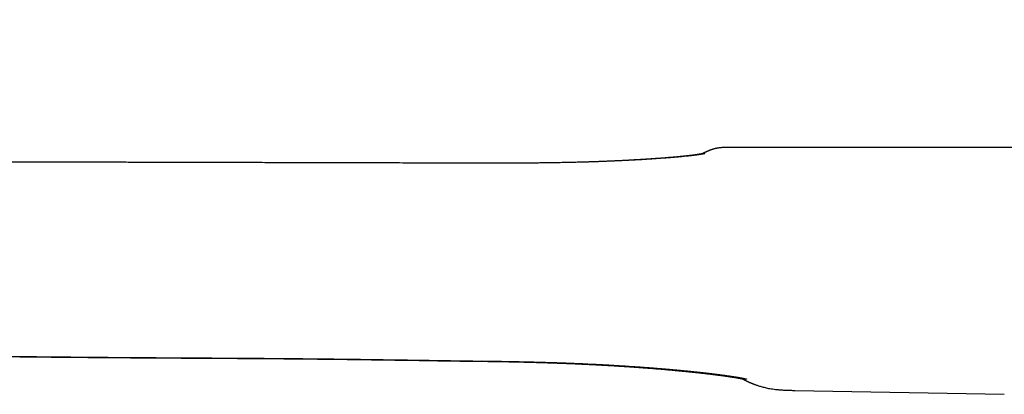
# Model space of a CAD drawing. Header units: millimetres. Extents: x 8 to 750, y 12 to 485.
# Tile 2 of 30: x 98 to 138, y 462 to 477. Entities that reach past the tile are written whole.
import ezdxf

# ---------------------------------------------------------------- set-up
doc = ezdxf.new("R2010")
doc.units = ezdxf.units.MM

msp = doc.modelspace()

# ---------------------------------------------------------------- linework, layer by layer
at = {"color": 7, "linetype": 'Continuous', "lineweight": 30}
for p, q in [((126.948, 472.258), (126.948, 472.258)), ((98.442, 463.767), (98.442, 463.767)), ((117.067, 463.576), (117.067, 463.576)), ((129.834, 462.383), (138.373, 462.225)), ((129.834, 462.383), (129.834, 462.383))]:
    msp.add_line(p, q, dxfattribs=at)
for points, knots in [([(117.078, 471.623), (116.877, 471.624), (116.477, 471.625), (115.882, 471.626), (115.296, 471.627), (114.719, 471.629), (114.151, 471.63), (113.603, 471.631), (113.075, 471.633), (112.565, 471.634), (112.063, 471.635), (111.57, 471.636), (111.085, 471.637), (110.608, 471.638), (110.139, 471.639), (109.679, 471.641), (109.227, 471.642), (108.785, 471.643), (108.354, 471.644), (107.934, 471.645), (107.522, 471.646), (107.115, 471.647), (106.714, 471.648), (106.318, 471.649), (105.931, 471.65), (105.552, 471.651), (105.184, 471.651), (104.825, 471.652), (104.477, 471.653), (104.137, 471.654), (103.784, 471.655), (103.42, 471.656), (103.046, 471.657), (102.683, 471.658), (102.331, 471.658), (101.991, 471.659), (101.677, 471.66), (101.388, 471.661), (101.123, 471.661), (100.867, 471.662), (100.618, 471.663), (100.134, 471.664), (99.445, 471.666), (98.548, 471.668), (97.624, 471.67), (96.639, 471.673), (95.591, 471.675), (94.545, 471.678), (93.501, 471.681), (92.459, 471.683), (91.412, 471.686), (90.362, 471.689), (89.311, 471.691), (88.26, 471.694), (86.595, 471.699), (84.318, 471.705), (81.46, 471.712), (78.633, 471.72), (75.836, 471.722), (73.724, 471.724), (72.304, 471.726), (71.578, 471.727), (70.862, 471.729), (70.156, 471.732), (69.462, 471.736), (68.782, 471.742), (68.116, 471.751), (67.458, 471.762), (66.85, 471.776), (66.29, 471.791), (65.777, 471.807), (65.271, 471.825), (64.87, 471.842), (64.572, 471.855), (64.372, 471.865), (64.167, 471.875), (63.954, 471.886), (63.734, 471.899), (63.507, 471.912), (63.273, 471.926), (63.019, 471.943), (62.745, 471.961), (62.451, 471.983), (62.147, 472.006), (61.834, 472.032), (61.512, 472.06), (61.18, 472.09), (60.849, 472.122), (60.52, 472.157), (60.192, 472.193), (59.857, 472.231), (59.515, 472.274), (59.165, 472.319), (58.798, 472.37), (58.412, 472.427), (58.008, 472.491), (57.595, 472.56), (57.175, 472.636), (56.75, 472.718), (56.32, 472.806), (55.886, 472.901), (55.444, 473.004), (55.027, 473.108), (54.635, 473.212), (54.269, 473.315), (53.899, 473.424), (53.525, 473.54), (53.15, 473.663), (52.775, 473.793), (52.399, 473.93), (52.02, 474.074), (51.635, 474.228), (51.246, 474.391), (50.85, 474.563), (50.45, 474.744), (50.045, 474.933), (49.638, 475.13), (49.227, 475.333), (48.814, 475.544), (48.393, 475.761), (47.963, 475.983), (47.522, 476.212), (47.072, 476.446), (46.616, 476.684), (46.153, 476.925), (45.685, 477.168), (45.342, 477.346), (45.156, 477.443), (45.127, 477.458)], [0, 0, 0, 0, 0.008277, 0.016429, 0.024453, 0.032352, 0.040124, 0.047769, 0.054862, 0.061843, 0.068711, 0.075467, 0.08211, 0.088641, 0.09506, 0.101366, 0.10756, 0.113641, 0.119504, 0.125259, 0.130906, 0.136444, 0.141971, 0.147386, 0.152688, 0.157878, 0.162956, 0.167833, 0.172602, 0.177263, 0.181815, 0.187093, 0.192217, 0.197187, 0.202003, 0.206666, 0.211175, 0.21491, 0.218532, 0.222041, 0.225439, 0.228773, 0.241925, 0.253744, 0.265634, 0.279883, 0.294232, 0.308683, 0.322855, 0.337124, 0.351486, 0.365881, 0.380276, 0.394672, 0.409068, 0.44866, 0.488256, 0.526489, 0.564828, 0.603203, 0.613264, 0.623199, 0.633007, 0.642687, 0.65224, 0.661497, 0.670631, 0.679641, 0.688528, 0.695634, 0.70266, 0.709605, 0.716469, 0.719144, 0.721861, 0.72468, 0.727598, 0.730617, 0.733735, 0.736954, 0.740272, 0.744187, 0.748231, 0.752405, 0.756708, 0.761141, 0.765703, 0.770391, 0.774801, 0.779317, 0.783938, 0.788664, 0.793495, 0.79843, 0.803918, 0.809528, 0.815259, 0.82111, 0.827081, 0.833061, 0.839156, 0.845365, 0.851689, 0.856831, 0.862047, 0.867336, 0.872701, 0.878141, 0.883558, 0.889045, 0.894604, 0.900242, 0.906069, 0.911988, 0.918007, 0.924132, 0.93037, 0.936613, 0.942978, 0.949468, 0.956073, 0.962926, 0.969888, 0.976951, 0.984108, 0.991349, 0.998665, 1, 1, 1, 1]), ([(126.949, 472.258), (126.932, 472.258), (126.901, 472.258), (126.858, 472.255), (126.821, 472.253), (126.792, 472.25), (126.758, 472.246), (126.719, 472.24), (126.678, 472.233), (126.641, 472.226), (126.61, 472.219), (126.584, 472.213), (126.564, 472.207), (126.548, 472.203), (126.528, 472.197), (126.502, 472.19), (126.474, 472.181), (126.45, 472.172), (126.433, 472.166), (126.422, 472.162), (126.414, 472.16), (126.407, 472.157), (126.399, 472.154), (126.391, 472.151), (126.383, 472.148), (126.375, 472.144), (126.367, 472.141), (126.359, 472.138), (126.351, 472.135), (126.344, 472.132), (126.338, 472.13), (126.332, 472.127), (126.323, 472.123), (126.312, 472.118), (126.3, 472.113), (126.291, 472.11), (126.286, 472.107), (126.28, 472.105), (126.276, 472.103), (126.271, 472.101), (126.267, 472.099), (126.263, 472.098), (126.259, 472.096), (126.254, 472.093), (126.248, 472.091), (126.243, 472.089), (126.236, 472.086), (126.229, 472.083), (126.222, 472.079), (126.214, 472.076), (126.207, 472.073), (126.2, 472.07), (126.193, 472.067), (126.187, 472.064), (126.182, 472.061), (126.177, 472.059), (126.174, 472.058), (126.17, 472.056), (126.167, 472.055), (126.164, 472.054), (126.161, 472.052), (126.159, 472.051), (126.155, 472.049), (126.15, 472.047), (126.145, 472.045), (126.138, 472.042), (126.131, 472.039), (126.123, 472.035), (126.114, 472.031), (126.105, 472.027), (126.094, 472.022), (126.082, 472.016), (126.069, 472.01), (126.056, 472.004), (126.041, 471.997), (126.025, 471.99), (126.014, 471.985), (126.008, 471.982)], [0, 0, 0, 0, 0.008039, 0.015668, 0.022932, 0.029893, 0.036622, 0.048639, 0.059869, 0.070311, 0.07997, 0.088857, 0.096993, 0.104454, 0.111851, 0.130881, 0.150602, 0.171035, 0.192198, 0.20104, 0.210784, 0.221436, 0.232995, 0.245462, 0.258837, 0.272526, 0.285627, 0.30217, 0.317654, 0.332081, 0.345933, 0.359883, 0.373936, 0.407469, 0.441574, 0.454969, 0.4675, 0.479166, 0.489968, 0.499906, 0.509093, 0.518369, 0.52864, 0.539906, 0.552168, 0.565424, 0.579675, 0.594921, 0.611163, 0.627657, 0.643292, 0.6578, 0.671468, 0.684296, 0.696285, 0.703476, 0.710328, 0.716839, 0.72301, 0.728842, 0.734333, 0.739905, 0.746332, 0.755647, 0.766339, 0.778407, 0.791851, 0.806672, 0.822869, 0.840442, 0.859392, 0.879717, 0.90142, 0.924074, 0.948055, 0.973364, 1, 1, 1, 1]), ([(166.191, 472.259), (165.985, 472.259), (165.577, 472.258), (164.97, 472.258), (164.374, 472.258), (163.788, 472.258), (163.217, 472.258), (162.661, 472.259), (162.118, 472.259), (161.585, 472.26), (161.06, 472.26), (160.542, 472.26), (160.031, 472.261), (159.531, 472.261), (159.042, 472.261), (158.564, 472.261), (158.097, 472.261), (157.64, 472.261), (157.195, 472.261), (156.761, 472.261), (156.337, 472.261), (155.925, 472.261), (155.523, 472.261), (155.133, 472.261), (154.763, 472.261), (154.414, 472.261), (154.085, 472.261), (153.765, 472.261), (153.454, 472.261), (153.152, 472.261), (152.853, 472.261), (152.558, 472.261), (152.265, 472.261), (151.984, 472.261), (151.731, 472.261), (151.506, 472.261), (151.306, 472.261), (151.111, 472.261), (150.751, 472.261), (150.221, 472.261), (149.544, 472.261), (148.885, 472.261), (148.245, 472.26), (147.598, 472.26), (146.878, 472.26), (146.085, 472.26), (145.216, 472.26), (144.336, 472.26), (143.445, 472.26), (142.544, 472.26), (141.632, 472.26), (140.735, 472.26), (139.853, 472.259), (138.988, 472.259), (138.114, 472.259), (137.232, 472.259), (136.345, 472.259), (135.081, 472.259), (133.444, 472.259), (131.438, 472.258), (129.441, 472.258), (127.945, 472.258), (127.115, 472.258), (126.948, 472.258)], [0, 0, 0, 0, 0.015744, 0.031211, 0.046401, 0.061313, 0.075948, 0.090051, 0.103887, 0.117455, 0.130756, 0.144053, 0.15707, 0.16981, 0.182271, 0.194453, 0.206357, 0.217982, 0.229328, 0.240396, 0.251186, 0.261697, 0.271929, 0.281883, 0.291558, 0.300182, 0.308573, 0.316729, 0.324651, 0.332339, 0.339792, 0.347502, 0.354945, 0.36212, 0.369027, 0.374267, 0.379341, 0.384269, 0.389188, 0.406884, 0.424785, 0.440943, 0.457264, 0.473749, 0.490398, 0.512264, 0.534407, 0.556826, 0.579522, 0.602493, 0.625742, 0.649266, 0.671073, 0.693112, 0.715383, 0.737887, 0.760562, 0.783211, 0.834536, 0.885653, 0.93656, 0.987259, 1, 1, 1, 1]), ([(126.171, 472.01), (126.171, 472.01), (126.171, 472.01), (126.17, 472.01), (126.169, 472.01), (126.167, 472.01), (126.165, 472.009), (126.162, 472.008), (126.157, 472.007), (126.152, 472.006), (126.146, 472.005), (126.139, 472.004), (126.133, 472.002), (126.126, 472.001), (126.118, 471.999), (126.108, 471.998), (126.098, 471.996), (126.085, 471.994), (126.072, 471.991), (126.059, 471.989), (126.047, 471.987), (126.035, 471.985), (126.023, 471.983), (126.01, 471.981), (125.996, 471.979), (125.98, 471.976), (125.962, 471.974), (125.943, 471.971), (125.925, 471.968), (125.908, 471.966), (125.895, 471.964), (125.882, 471.962), (125.869, 471.96), (125.856, 471.959), (125.841, 471.957), (125.825, 471.954), (125.806, 471.952), (125.787, 471.949), (125.768, 471.947), (125.75, 471.945), (125.73, 471.942), (125.711, 471.94), (125.694, 471.938), (125.679, 471.936), (125.666, 471.935), (125.655, 471.933), (125.643, 471.932), (125.626, 471.93), (125.604, 471.927), (125.577, 471.924), (125.546, 471.921), (125.511, 471.917), (125.458, 471.911), (125.383, 471.904), (125.304, 471.896), (125.24, 471.889), (125.193, 471.885), (125.144, 471.88), (125.095, 471.876), (125.049, 471.872), (125.006, 471.868), (124.968, 471.865), (124.937, 471.862), (124.912, 471.86), (124.893, 471.858), (124.877, 471.857), (124.864, 471.856), (124.851, 471.855), (124.835, 471.853), (124.815, 471.852), (124.789, 471.849), (124.758, 471.847), (124.69, 471.842), (124.585, 471.833), (124.45, 471.823), (124.319, 471.814), (124.196, 471.805), (124.072, 471.796), (123.948, 471.788), (123.834, 471.781), (123.729, 471.775), (123.634, 471.769), (123.537, 471.763), (123.435, 471.758), (123.323, 471.751), (123.201, 471.745), (123.067, 471.738), (122.925, 471.731), (122.773, 471.724), (122.611, 471.716), (122.468, 471.71), (122.346, 471.705), (122.249, 471.701), (122.149, 471.697), (122.05, 471.693), (121.956, 471.69), (121.869, 471.686), (121.789, 471.684), (121.716, 471.681), (121.648, 471.679), (121.586, 471.677), (121.53, 471.675), (121.482, 471.673), (121.443, 471.672), (121.412, 471.671), (121.391, 471.671), (121.377, 471.67), (121.363, 471.67), (121.342, 471.669), (121.314, 471.668), (121.282, 471.667), (121.246, 471.666), (121.208, 471.665), (121.151, 471.664), (121.074, 471.661), (120.974, 471.659), (120.865, 471.656), (120.748, 471.653), (120.623, 471.65), (120.491, 471.648), (120.351, 471.645), (120.204, 471.642), (120.049, 471.639), (119.886, 471.637), (119.715, 471.634), (119.537, 471.632), (119.353, 471.63), (119.162, 471.628), (118.964, 471.627), (118.757, 471.625), (118.541, 471.624), (118.315, 471.624), (118.082, 471.623), (117.842, 471.623), (117.594, 471.624), (117.338, 471.624), (117.164, 471.624), (117.076, 471.625)], [0, 0, 0, 0, 0.002449, 0.007071, 0.011662, 0.015635, 0.018978, 0.02301, 0.02772, 0.032891, 0.037636, 0.042047, 0.046115, 0.050186, 0.054555, 0.058993, 0.063913, 0.06939, 0.075404, 0.080304, 0.084831, 0.088984, 0.092801, 0.09692, 0.101578, 0.106463, 0.111827, 0.117542, 0.122639, 0.126916, 0.130456, 0.133467, 0.136617, 0.139925, 0.14339, 0.147188, 0.151505, 0.156341, 0.160058, 0.164032, 0.168264, 0.172392, 0.176017, 0.179087, 0.181671, 0.18377, 0.185459, 0.188932, 0.193174, 0.198186, 0.203968, 0.210311, 0.216736, 0.232122, 0.24785, 0.254982, 0.262182, 0.26945, 0.276758, 0.283554, 0.289623, 0.294965, 0.299579, 0.302551, 0.305116, 0.307277, 0.309031, 0.310524, 0.312404, 0.315214, 0.318667, 0.322765, 0.327437, 0.344789, 0.362738, 0.376992, 0.391339, 0.405321, 0.418928, 0.432161, 0.442295, 0.452197, 0.462005, 0.472341, 0.483283, 0.49555, 0.508497, 0.522125, 0.536433, 0.551422, 0.567092, 0.57564, 0.584378, 0.593305, 0.602204, 0.610499, 0.618027, 0.624942, 0.631245, 0.636935, 0.642392, 0.647134, 0.651162, 0.654475, 0.657074, 0.658958, 0.659735, 0.660776, 0.662505, 0.664921, 0.667719, 0.670716, 0.673911, 0.677303, 0.684842, 0.6932, 0.702199, 0.711766, 0.721899, 0.732598, 0.743863, 0.755667, 0.768036, 0.780972, 0.794474, 0.808544, 0.822916, 0.837836, 0.853304, 0.869318, 0.886222, 0.903704, 0.921772, 0.940431, 0.959687, 0.979543, 1, 1, 1, 1]), ([(126.051, 472.002), (126.05, 472.002), (126.049, 472.001), (126.044, 472.001), (126.036, 471.999), (126.026, 471.997), (126.014, 471.995), (126.001, 471.993), (125.989, 471.991), (125.977, 471.989), (125.966, 471.987), (125.954, 471.985), (125.94, 471.982), (125.923, 471.98), (125.904, 471.977), (125.884, 471.974), (125.864, 471.971), (125.845, 471.968), (125.829, 471.966), (125.816, 471.964), (125.805, 471.963), (125.795, 471.961), (125.784, 471.96), (125.774, 471.958), (125.76, 471.956), (125.743, 471.954), (125.721, 471.951), (125.696, 471.948), (125.666, 471.944), (125.633, 471.94), (125.598, 471.936), (125.566, 471.932), (125.536, 471.929), (125.505, 471.925), (125.475, 471.922), (125.443, 471.918), (125.414, 471.915), (125.384, 471.912), (125.353, 471.909), (125.318, 471.905), (125.276, 471.901), (125.227, 471.896), (125.172, 471.89), (125.115, 471.885), (125.058, 471.88), (124.999, 471.874), (124.94, 471.869), (124.88, 471.864), (124.819, 471.858), (124.758, 471.853), (124.695, 471.848), (124.63, 471.843), (124.561, 471.837), (124.488, 471.831), (124.413, 471.826), (124.343, 471.82), (124.282, 471.816), (124.232, 471.812), (124.186, 471.809), (124.147, 471.806), (124.116, 471.804), (124.091, 471.802), (124.071, 471.801), (124.055, 471.8), (124.041, 471.799), (124.025, 471.798), (124.005, 471.796), (123.981, 471.795), (123.952, 471.793), (123.919, 471.791), (123.881, 471.788), (123.838, 471.785), (123.791, 471.782), (123.738, 471.779), (123.681, 471.776), (123.594, 471.77), (123.48, 471.763), (123.334, 471.755), (123.185, 471.747), (123.035, 471.739), (122.889, 471.731), (122.769, 471.725), (122.675, 471.721), (122.606, 471.718), (122.538, 471.715), (122.472, 471.712), (122.406, 471.709), (122.332, 471.705), (122.246, 471.702), (122.145, 471.698), (122.034, 471.693), (121.914, 471.688), (121.797, 471.684), (121.719, 471.681), (121.685, 471.68)], [0, 0, 0, 0, 0.000449, 0.005062, 0.012597, 0.021245, 0.030943, 0.040417, 0.049181, 0.05594, 0.062475, 0.069836, 0.078131, 0.08736, 0.097312, 0.108327, 0.118301, 0.127233, 0.135124, 0.140107, 0.144877, 0.149435, 0.15378, 0.157983, 0.162982, 0.170277, 0.179093, 0.189302, 0.199393, 0.212836, 0.225131, 0.236278, 0.246277, 0.2552, 0.265796, 0.275656, 0.284778, 0.293168, 0.301993, 0.312167, 0.323692, 0.338116, 0.353258, 0.36825, 0.383094, 0.397787, 0.412331, 0.426757, 0.441584, 0.455394, 0.469674, 0.484423, 0.499641, 0.515329, 0.531487, 0.547537, 0.558929, 0.56924, 0.578468, 0.586614, 0.592255, 0.597228, 0.601317, 0.604231, 0.606587, 0.609566, 0.613391, 0.618062, 0.623578, 0.629939, 0.637147, 0.6452, 0.654099, 0.663844, 0.674435, 0.685578, 0.711211, 0.735856, 0.762662, 0.788193, 0.812449, 0.835431, 0.84696, 0.85814, 0.868971, 0.879451, 0.889594, 0.900152, 0.914439, 0.930054, 0.946996, 0.965265, 0.98486, 1, 1, 1, 1]), ([(126.175, 472.036), (126.175, 472.036), (126.175, 472.036), (126.174, 472.036), (126.173, 472.035), (126.172, 472.035), (126.17, 472.034), (126.168, 472.033), (126.167, 472.032), (126.165, 472.031), (126.164, 472.03), (126.162, 472.029), (126.16, 472.028), (126.158, 472.027), (126.156, 472.026), (126.153, 472.024), (126.15, 472.023), (126.147, 472.021), (126.144, 472.019), (126.14, 472.017), (126.136, 472.015), (126.132, 472.013), (126.128, 472.011), (126.125, 472.009), (126.122, 472.007), (126.119, 472.006), (126.117, 472.005), (126.115, 472.004), (126.112, 472.003), (126.11, 472.001), (126.106, 471.999), (126.103, 471.998), (126.101, 471.997), (126.101, 471.996)], [0, 0, 0, 0, 0.020245, 0.074497, 0.126061, 0.173147, 0.216705, 0.256735, 0.293238, 0.31568, 0.339222, 0.365202, 0.39362, 0.424475, 0.457769, 0.491394, 0.527186, 0.565146, 0.604248, 0.641528, 0.686072, 0.727363, 0.7654, 0.800185, 0.831716, 0.847986, 0.864856, 0.884118, 0.905773, 0.929821, 0.956263, 0.985097, 1, 1, 1, 1]), ([(41.562, 470.646), (41.697, 470.575), (41.97, 470.432), (42.381, 470.216), (42.798, 469.997), (43.221, 469.775), (43.65, 469.549), (44.037, 469.345), (44.383, 469.163), (44.687, 469.003), (44.997, 468.84), (45.313, 468.673), (45.637, 468.504), (45.969, 468.333), (46.284, 468.171), (46.583, 468.021), (46.863, 467.882), (47.15, 467.742), (47.444, 467.602), (47.744, 467.461), (48.05, 467.321), (48.363, 467.182), (48.683, 467.043), (49.032, 466.897), (49.41, 466.746), (49.813, 466.592), (50.22, 466.444), (50.63, 466.302), (51.043, 466.166), (51.49, 466.027), (51.971, 465.885), (52.485, 465.743), (53.003, 465.609), (53.524, 465.483), (54.047, 465.365), (54.573, 465.254), (55.1, 465.151), (55.675, 465.047), (56.297, 464.942), (56.967, 464.839), (57.642, 464.745), (58.319, 464.659), (59, 464.581), (59.684, 464.511), (60.372, 464.449), (61.063, 464.393), (61.758, 464.343), (62.529, 464.294), (63.377, 464.248), (64.303, 464.206), (65.263, 464.171), (66.256, 464.141), (67.283, 464.118), (68.317, 464.1), (69.358, 464.086), (70.331, 464.075), (71.235, 464.067), (72.069, 464.058), (72.909, 464.05), (73.755, 464.042), (74.608, 464.034), (75.468, 464.025), (76.337, 464.016), (77.215, 464.006), (78.101, 463.996), (78.991, 463.985), (79.884, 463.975), (80.779, 463.964), (81.682, 463.954), (82.634, 463.943), (83.637, 463.931), (84.691, 463.919), (85.754, 463.907), (86.828, 463.894), (87.911, 463.881), (89.004, 463.869), (90.108, 463.856), (91.239, 463.843), (92.398, 463.829), (93.586, 463.816), (94.785, 463.802), (95.994, 463.788), (97.215, 463.774), (98.032, 463.765), (98.442, 463.76)], [0, 0, 0, 0, 0.00789, 0.015897, 0.024023, 0.032268, 0.04061, 0.049084, 0.054893, 0.060806, 0.066836, 0.072994, 0.079288, 0.085727, 0.09232, 0.097603, 0.102993, 0.108494, 0.114113, 0.119855, 0.125621, 0.131517, 0.137536, 0.143667, 0.151076, 0.158536, 0.165989, 0.173459, 0.180952, 0.188471, 0.197643, 0.206842, 0.216055, 0.22528, 0.234517, 0.243764, 0.253018, 0.262278, 0.273929, 0.28561, 0.297327, 0.309083, 0.32088, 0.332722, 0.344611, 0.356549, 0.368539, 0.380584, 0.396442, 0.412396, 0.428441, 0.446013, 0.463699, 0.4815, 0.49942, 0.517462, 0.531727, 0.54608, 0.560532, 0.575091, 0.589769, 0.604577, 0.619526, 0.634628, 0.649892, 0.665299, 0.680568, 0.695973, 0.711511, 0.727182, 0.745149, 0.763284, 0.781588, 0.800063, 0.818709, 0.837526, 0.856513, 0.875671, 0.895925, 0.916366, 0.936994, 0.957809, 0.978811, 1, 1, 1, 1]), ([(98.259, 463.754), (98.37, 463.752), (98.59, 463.75), (98.915, 463.747), (99.23, 463.743), (99.536, 463.74), (99.831, 463.737), (100.115, 463.735), (100.388, 463.732), (100.651, 463.73), (100.908, 463.728), (101.156, 463.726), (101.397, 463.724), (101.629, 463.722), (101.851, 463.72), (102.063, 463.718), (102.266, 463.717), (102.46, 463.715), (102.643, 463.714), (102.817, 463.713), (102.981, 463.711), (103.136, 463.71), (103.281, 463.709), (103.417, 463.709), (103.544, 463.708), (103.661, 463.707), (103.769, 463.706), (103.868, 463.706), (103.957, 463.705), (104.038, 463.704), (104.11, 463.704), (104.174, 463.704), (104.227, 463.703), (104.27, 463.703), (104.302, 463.703), (104.323, 463.703), (104.337, 463.703), (104.35, 463.703), (104.366, 463.702), (104.389, 463.702), (104.419, 463.702), (104.463, 463.702), (104.521, 463.702), (104.592, 463.701), (104.668, 463.701), (104.748, 463.7), (104.832, 463.7), (104.919, 463.699), (105.03, 463.699), (105.165, 463.698), (105.326, 463.697), (105.497, 463.696), (105.678, 463.695), (105.868, 463.694), (106.067, 463.693), (106.273, 463.691), (106.497, 463.69), (106.738, 463.689), (106.996, 463.687), (107.264, 463.685), (107.54, 463.683), (107.823, 463.681), (108.113, 463.679), (108.41, 463.677), (108.715, 463.675), (109.03, 463.672), (109.356, 463.669), (109.693, 463.666), (110.039, 463.663), (110.393, 463.659), (110.756, 463.655), (111.128, 463.651), (111.509, 463.646), (111.898, 463.641), (112.296, 463.636), (112.702, 463.63), (113.117, 463.624), (113.541, 463.618), (113.974, 463.611), (114.431, 463.605), (114.912, 463.597), (115.418, 463.589), (115.934, 463.582), (116.462, 463.573), (116.817, 463.568), (116.996, 463.565)], [0, 0, 0, 0, 0.0178423, 0.0351803, 0.0520141, 0.0683435, 0.0841686, 0.0992202, 0.1137854, 0.127864, 0.1414562, 0.1548243, 0.1676858, 0.1800407, 0.191889, 0.2032307, 0.2140659, 0.2243944, 0.234162, 0.2434286, 0.2521944, 0.2604593, 0.2682233, 0.2754863, 0.2822485, 0.2885098, 0.2942701, 0.2995295, 0.304288, 0.3085455, 0.3124897, 0.3158777, 0.3187094, 0.320985, 0.3227045, 0.3238677, 0.3243936, 0.3249567, 0.3258431, 0.327071, 0.3286419, 0.3305558, 0.3340905, 0.3379286, 0.3419798, 0.3462441, 0.3507213, 0.3554116, 0.3603149, 0.3684029, 0.3770109, 0.3861391, 0.3957874, 0.4059558, 0.4166083, 0.4276281, 0.4390065, 0.452359, 0.4661737, 0.4804507, 0.4951899, 0.5103914, 0.5257715, 0.5415976, 0.5578697, 0.5745878, 0.5921069, 0.6100905, 0.6285386, 0.6474511, 0.6668281, 0.6866697, 0.7069758, 0.7277465, 0.7489817, 0.7706815, 0.7928458, 0.8154747, 0.8385682, 0.8621263, 0.8885768, 0.9155894, 0.9431641, 0.971301, 1, 1, 1, 1]), ([(98.442, 463.76), (98.556, 463.759), (98.779, 463.756), (99.111, 463.753), (99.433, 463.75), (99.747, 463.746), (100.05, 463.744), (100.343, 463.741), (100.626, 463.738), (100.9, 463.736), (101.168, 463.733), (101.428, 463.731), (101.682, 463.729), (101.927, 463.727), (102.164, 463.725), (102.391, 463.724), (102.61, 463.722), (102.829, 463.72), (103.048, 463.719), (103.264, 463.717), (103.47, 463.716), (103.664, 463.715), (103.847, 463.713), (104.019, 463.712), (104.179, 463.711), (104.328, 463.71), (104.466, 463.709), (104.592, 463.709), (104.707, 463.708), (104.811, 463.707), (104.903, 463.707), (104.979, 463.706), (105.038, 463.706), (105.085, 463.706), (105.125, 463.706), (105.159, 463.705), (105.19, 463.705), (105.226, 463.705), (105.271, 463.705), (105.313, 463.704), (105.347, 463.704), (105.37, 463.704), (105.389, 463.704), (105.402, 463.704), (105.411, 463.704), (105.42, 463.704), (105.433, 463.704), (105.451, 463.704), (105.472, 463.704), (105.498, 463.703), (105.536, 463.703), (105.587, 463.703), (105.655, 463.702), (105.733, 463.702), (105.822, 463.702), (105.922, 463.701), (106.032, 463.7), (106.153, 463.7), (106.285, 463.699), (106.428, 463.698), (106.582, 463.697), (106.746, 463.696), (106.919, 463.695), (107.098, 463.694), (107.283, 463.693), (107.472, 463.691), (107.667, 463.69), (107.892, 463.689), (108.15, 463.687), (108.442, 463.685), (108.743, 463.682), (109.056, 463.68), (109.38, 463.677), (109.717, 463.674), (110.063, 463.671), (110.418, 463.667), (110.784, 463.663), (111.159, 463.659), (111.545, 463.654), (111.939, 463.649), (112.344, 463.644), (112.758, 463.638), (113.183, 463.632), (113.617, 463.626), (114.06, 463.619), (114.501, 463.613), (114.938, 463.606), (115.37, 463.599), (115.811, 463.593), (116.26, 463.586), (116.679, 463.579), (116.949, 463.575), (117.067, 463.573)], [0, 0, 0, 0, 0.018249, 0.03603, 0.053344, 0.070189, 0.086566, 0.102196, 0.117374, 0.1321, 0.146376, 0.160477, 0.174108, 0.187269, 0.19996, 0.212181, 0.223932, 0.235213, 0.247462, 0.259103, 0.270138, 0.280565, 0.290386, 0.299599, 0.308205, 0.316205, 0.323597, 0.330382, 0.336559, 0.34213, 0.347094, 0.35145, 0.354254, 0.356732, 0.358885, 0.360713, 0.362263, 0.363941, 0.366497, 0.36944, 0.370702, 0.372024, 0.373152, 0.37376, 0.374087, 0.374569, 0.375278, 0.376215, 0.377379, 0.378772, 0.380392, 0.383439, 0.387063, 0.391264, 0.39604, 0.401394, 0.407324, 0.413831, 0.420914, 0.428574, 0.43681, 0.445655, 0.455016, 0.464663, 0.474576, 0.484755, 0.495201, 0.505912, 0.521075, 0.536742, 0.552912, 0.569585, 0.587118, 0.605174, 0.623755, 0.64286, 0.66249, 0.682644, 0.703322, 0.724524, 0.746251, 0.768502, 0.791278, 0.814578, 0.838402, 0.862751, 0.885531, 0.908752, 0.932413, 0.956515, 0.981058, 1, 1, 1, 1]), ([(116.889, 463.576), (116.889, 463.576), (116.887, 463.571), (116.885, 463.571), (116.884, 463.572)], [0, 0, 0, 0, 0.019775, 1, 1, 1, 1]), ([(116.884, 463.571), (116.932, 463.571), (117.062, 463.569), (117.273, 463.565), (117.514, 463.561), (117.746, 463.558), (117.972, 463.554), (118.19, 463.55), (118.409, 463.545), (118.627, 463.541), (118.845, 463.536), (119.055, 463.53), (119.258, 463.525), (119.46, 463.519), (119.663, 463.513), (119.863, 463.507), (120.055, 463.5), (120.239, 463.493), (120.413, 463.487), (120.578, 463.48), (120.735, 463.474), (120.89, 463.468), (121.042, 463.461), (121.19, 463.454), (121.327, 463.448), (121.453, 463.442), (121.568, 463.436), (121.675, 463.431), (121.776, 463.425), (121.875, 463.42), (121.956, 463.416), (122.018, 463.412), (122.059, 463.41), (122.096, 463.408), (122.126, 463.406), (122.146, 463.405), (122.16, 463.404), (122.172, 463.404), (122.187, 463.403), (122.205, 463.402), (122.233, 463.4), (122.271, 463.398), (122.32, 463.395), (122.379, 463.392), (122.446, 463.388), (122.521, 463.383), (122.622, 463.377), (122.747, 463.369), (122.89, 463.36), (123.029, 463.351), (123.164, 463.342), (123.294, 463.333), (123.419, 463.324), (123.554, 463.314), (123.697, 463.303), (123.846, 463.292), (123.988, 463.281), (124.116, 463.271), (124.234, 463.261), (124.34, 463.253), (124.44, 463.244), (124.534, 463.236), (124.621, 463.229), (124.702, 463.222), (124.775, 463.215), (124.843, 463.209), (124.906, 463.203), (124.963, 463.198), (125.011, 463.193), (125.044, 463.19), (125.066, 463.188), (125.078, 463.187), (125.088, 463.186), (125.098, 463.185), (125.109, 463.184), (125.124, 463.183), (125.145, 463.181), (125.174, 463.178), (125.21, 463.175), (125.25, 463.171), (125.292, 463.167), (125.333, 463.163), (125.373, 463.159), (125.413, 463.155), (125.454, 463.151), (125.499, 463.146), (125.548, 463.141), (125.601, 463.136), (125.657, 463.13), (125.708, 463.124), (125.751, 463.12), (125.784, 463.116), (125.812, 463.113), (125.835, 463.111), (125.857, 463.108), (125.88, 463.106), (125.912, 463.103), (125.95, 463.098), (125.994, 463.093), (126.038, 463.089), (126.098, 463.082), (126.17, 463.074), (126.238, 463.066), (126.285, 463.06), (126.312, 463.057), (126.334, 463.054), (126.357, 463.052), (126.383, 463.049), (126.416, 463.045), (126.453, 463.04), (126.494, 463.035), (126.537, 463.03), (126.582, 463.024), (126.621, 463.019), (126.651, 463.015), (126.67, 463.013), (126.685, 463.011), (126.7, 463.009), (126.718, 463.007), (126.742, 463.004), (126.771, 463), (126.809, 462.995), (126.854, 462.989), (126.905, 462.982), (126.957, 462.975), (127.007, 462.968), (127.054, 462.961), (127.094, 462.955), (127.13, 462.95), (127.163, 462.945), (127.194, 462.94), (127.224, 462.936), (127.254, 462.931), (127.283, 462.927), (127.312, 462.922), (127.339, 462.918), (127.366, 462.914), (127.393, 462.909), (127.421, 462.905), (127.448, 462.9), (127.475, 462.896), (127.499, 462.892), (127.521, 462.888), (127.541, 462.884), (127.556, 462.882), (127.569, 462.879), (127.58, 462.877), (127.591, 462.875), (127.6, 462.874), (127.608, 462.872), (127.614, 462.871), (127.619, 462.87), (127.626, 462.869), (127.634, 462.867), (127.643, 462.865), (127.654, 462.864), (127.664, 462.862), (127.673, 462.86), (127.681, 462.858), (127.689, 462.856), (127.694, 462.855), (127.696, 462.855)], [0, 0, 0, 0, 0.010198, 0.027777, 0.044793, 0.061268, 0.077225, 0.092683, 0.107664, 0.123612, 0.139027, 0.153931, 0.16834, 0.18226, 0.197221, 0.211581, 0.225343, 0.238512, 0.251091, 0.263083, 0.27449, 0.285315, 0.296952, 0.307836, 0.31797, 0.327353, 0.335987, 0.343781, 0.351375, 0.358901, 0.366358, 0.369677, 0.372981, 0.375904, 0.378159, 0.379747, 0.380532, 0.381355, 0.382483, 0.383918, 0.385659, 0.388817, 0.392653, 0.397168, 0.40236, 0.408229, 0.414777, 0.42616, 0.437611, 0.448763, 0.459616, 0.470171, 0.480427, 0.490386, 0.503591, 0.516233, 0.528312, 0.539827, 0.549633, 0.558989, 0.567897, 0.576357, 0.584345, 0.591731, 0.598492, 0.604629, 0.610763, 0.616113, 0.620682, 0.624467, 0.625741, 0.626893, 0.627925, 0.628836, 0.629683, 0.631094, 0.633232, 0.635914, 0.639541, 0.643695, 0.647867, 0.651958, 0.655969, 0.659899, 0.663844, 0.668537, 0.673622, 0.679101, 0.684972, 0.691139, 0.695239, 0.698791, 0.701794, 0.704249, 0.706391, 0.708925, 0.711899, 0.716656, 0.721622, 0.726638, 0.731706, 0.741863, 0.751824, 0.755527, 0.758724, 0.761406, 0.763691, 0.767084, 0.771115, 0.775782, 0.780945, 0.786446, 0.792287, 0.79843, 0.801716, 0.804255, 0.806075, 0.807927, 0.810167, 0.813687, 0.81785, 0.822128, 0.829721, 0.837012, 0.844631, 0.852663, 0.860105, 0.866721, 0.872042, 0.877706, 0.883165, 0.888191, 0.893431, 0.899103, 0.904556, 0.909578, 0.914709, 0.920249, 0.92615, 0.932307, 0.938094, 0.943793, 0.949036, 0.95381, 0.958366, 0.960946, 0.963837, 0.966964, 0.969655, 0.971752, 0.973104, 0.974755, 0.976774, 0.97916, 0.981833, 0.985516, 0.988726, 0.991497, 0.994458, 0.997853, 1, 1, 1, 1]), ([(117.067, 463.578), (117.116, 463.577), (117.248, 463.575), (117.461, 463.572), (117.704, 463.568), (117.939, 463.564), (118.166, 463.56), (118.386, 463.556), (118.607, 463.551), (118.826, 463.547), (119.046, 463.542), (119.257, 463.536), (119.462, 463.531), (119.666, 463.525), (119.869, 463.519), (120.071, 463.512), (120.264, 463.505), (120.448, 463.499), (120.623, 463.492), (120.789, 463.486), (120.947, 463.479), (121.102, 463.473), (121.253, 463.466), (121.401, 463.459), (121.538, 463.453), (121.647, 463.447), (121.731, 463.443), (121.792, 463.44), (121.846, 463.437), (121.888, 463.435), (121.921, 463.433), (121.946, 463.432), (121.966, 463.431), (121.991, 463.429), (122.027, 463.428), (122.077, 463.425), (122.137, 463.422), (122.206, 463.418), (122.284, 463.413), (122.371, 463.408), (122.467, 463.403), (122.573, 463.397), (122.686, 463.39), (122.804, 463.382), (122.922, 463.375), (123.037, 463.367), (123.147, 463.36), (123.251, 463.353), (123.348, 463.347), (123.439, 463.34), (123.527, 463.334), (123.61, 463.328), (123.69, 463.322), (123.762, 463.317), (123.827, 463.312), (123.887, 463.308), (123.945, 463.303), (124.005, 463.298), (124.072, 463.293), (124.144, 463.288), (124.223, 463.281), (124.306, 463.275), (124.392, 463.268), (124.478, 463.26), (124.561, 463.253), (124.641, 463.247), (124.717, 463.24), (124.788, 463.234), (124.858, 463.228), (124.93, 463.221), (124.988, 463.216), (125.03, 463.212), (125.052, 463.21), (125.069, 463.208), (125.084, 463.207), (125.101, 463.205), (125.123, 463.203), (125.151, 463.201), (125.185, 463.197), (125.225, 463.194), (125.271, 463.189), (125.321, 463.184), (125.374, 463.179), (125.426, 463.174), (125.479, 463.169), (125.531, 463.164), (125.583, 463.158), (125.633, 463.153), (125.677, 463.149), (125.71, 463.145), (125.733, 463.143), (125.751, 463.141), (125.766, 463.14), (125.78, 463.138), (125.798, 463.136), (125.82, 463.134), (125.846, 463.131), (125.881, 463.127), (125.923, 463.123), (125.971, 463.118), (126.018, 463.112), (126.063, 463.107), (126.106, 463.103), (126.146, 463.098), (126.183, 463.094), (126.216, 463.09), (126.245, 463.087), (126.267, 463.084), (126.285, 463.082), (126.303, 463.08), (126.323, 463.078), (126.349, 463.075), (126.379, 463.071), (126.411, 463.067), (126.448, 463.063), (126.488, 463.058), (126.53, 463.053), (126.572, 463.048), (126.617, 463.042), (126.664, 463.036), (126.713, 463.03), (126.764, 463.023), (126.816, 463.017), (126.865, 463.01), (126.91, 463.004), (126.953, 462.998), (127, 462.992), (127.051, 462.985), (127.105, 462.977), (127.147, 462.971), (127.177, 462.967), (127.198, 462.964), (127.216, 462.961), (127.234, 462.958), (127.255, 462.955), (127.28, 462.951), (127.31, 462.947), (127.34, 462.942), (127.37, 462.938), (127.402, 462.933), (127.429, 462.928), (127.452, 462.924), (127.467, 462.922), (127.481, 462.92), (127.495, 462.917), (127.51, 462.915), (127.528, 462.912), (127.548, 462.908), (127.568, 462.905), (127.584, 462.902), (127.599, 462.899), (127.612, 462.897), (127.625, 462.895), (127.639, 462.892), (127.653, 462.89), (127.663, 462.888), (127.673, 462.886), (127.682, 462.884), (127.691, 462.883), (127.7, 462.881), (127.709, 462.879), (127.716, 462.878), (127.723, 462.877), (127.73, 462.875), (127.738, 462.874), (127.746, 462.872), (127.754, 462.87), (127.76, 462.869), (127.765, 462.868), (127.771, 462.867), (127.777, 462.866), (127.784, 462.864), (127.791, 462.863), (127.796, 462.862), (127.8, 462.861), (127.804, 462.86), (127.808, 462.859), (127.813, 462.858), (127.818, 462.857), (127.822, 462.856), (127.827, 462.855), (127.832, 462.854), (127.837, 462.853), (127.84, 462.852), (127.843, 462.851), (127.846, 462.851), (127.85, 462.85), (127.853, 462.849), (127.856, 462.848), (127.86, 462.847), (127.863, 462.847), (127.866, 462.846), (127.869, 462.845), (127.871, 462.845), (127.872, 462.844), (127.872, 462.844), (127.872, 462.844)], [0, 0, 0, 0, 0.0097127, 0.0263173, 0.0423874, 0.0579451, 0.0730116, 0.0876066, 0.1017489, 0.116804, 0.1313554, 0.1454238, 0.1590243, 0.1721612, 0.1862794, 0.1998284, 0.2128119, 0.2252336, 0.2370966, 0.248404, 0.2591581, 0.2693613, 0.2802894, 0.2905106, 0.300026, 0.3088359, 0.3134615, 0.3178253, 0.3216373, 0.324841, 0.3269316, 0.3286468, 0.3299866, 0.3312446, 0.3340914, 0.3376545, 0.3419017, 0.3468274, 0.3524317, 0.3587144, 0.3656754, 0.3733146, 0.3816318, 0.390627, 0.3992624, 0.4079478, 0.4162041, 0.4240313, 0.4314295, 0.4383989, 0.4449394, 0.4516387, 0.4578192, 0.463481, 0.4686241, 0.4732485, 0.4775864, 0.4823971, 0.4877397, 0.4936141, 0.5000202, 0.5068293, 0.514139, 0.5213706, 0.5282053, 0.5351403, 0.5416126, 0.5476224, 0.5535339, 0.5598229, 0.5664596, 0.5689918, 0.5709566, 0.5723542, 0.5735177, 0.5750197, 0.5768702, 0.5794983, 0.58261, 0.5862053, 0.590283, 0.5951673, 0.6000664, 0.6049804, 0.6099093, 0.6148531, 0.6198117, 0.624785, 0.6295833, 0.6323865, 0.634663, 0.636413, 0.6376491, 0.6389909, 0.640747, 0.6429374, 0.645562, 0.6486206, 0.6535017, 0.6584975, 0.6633315, 0.6680037, 0.6725143, 0.6768633, 0.6808159, 0.6845108, 0.6876096, 0.6900902, 0.691953, 0.6935799, 0.6958262, 0.6986917, 0.7021762, 0.7060092, 0.7096585, 0.7149931, 0.7198393, 0.7242625, 0.7300272, 0.7356521, 0.7417189, 0.7482006, 0.7548897, 0.761419, 0.7672982, 0.7728979, 0.7789758, 0.7867085, 0.7945912, 0.8021371, 0.8055131, 0.8086651, 0.8115481, 0.8141642, 0.8168633, 0.8215222, 0.8265681, 0.8316408, 0.8367947, 0.8424087, 0.8485545, 0.8520098, 0.8550314, 0.8576125, 0.8600946, 0.8631566, 0.8668166, 0.8714696, 0.8756723, 0.8794007, 0.8826536, 0.8853102, 0.888585, 0.8923271, 0.8956608, 0.8984475, 0.9006867, 0.902984, 0.905532, 0.90833, 0.9106974, 0.9127987, 0.9146489, 0.9167408, 0.9193131, 0.9222995, 0.924813, 0.9268404, 0.9284437, 0.9302883, 0.9325549, 0.9354856, 0.9380512, 0.940077, 0.9417345, 0.9434697, 0.9453057, 0.9472484, 0.9496237, 0.9517997, 0.9543195, 0.9571522, 0.9597126, 0.9617775, 0.9633549, 0.9655533, 0.9677198, 0.9700039, 0.9728965, 0.9762368, 0.9795959, 0.9828028, 0.9858639, 0.991447, 0.9968893, 1, 1, 1, 1]), ([(127.616, 462.896), (127.618, 462.895), (127.623, 462.893), (127.631, 462.889), (127.641, 462.884), (127.65, 462.879), (127.659, 462.874), (127.668, 462.87), (127.675, 462.866), (127.681, 462.863), (127.686, 462.86), (127.692, 462.858), (127.698, 462.854), (127.704, 462.851), (127.711, 462.848), (127.718, 462.844), (127.726, 462.84), (127.733, 462.836), (127.741, 462.832), (127.749, 462.828), (127.757, 462.824), (127.766, 462.82), (127.774, 462.816), (127.782, 462.812), (127.79, 462.808), (127.799, 462.803), (127.808, 462.799), (127.818, 462.794), (127.828, 462.789), (127.838, 462.784), (127.848, 462.779), (127.858, 462.774), (127.869, 462.769), (127.88, 462.764), (127.892, 462.758), (127.905, 462.752), (127.919, 462.745), (127.935, 462.738), (127.951, 462.73), (127.968, 462.722), (127.986, 462.714), (128.003, 462.706), (128.022, 462.698), (128.04, 462.69), (128.055, 462.683), (128.068, 462.678), (128.08, 462.673), (128.094, 462.667), (128.107, 462.661), (128.124, 462.655), (128.149, 462.645), (128.182, 462.632), (128.223, 462.616), (128.272, 462.599), (128.329, 462.579), (128.393, 462.559), (128.465, 462.538), (128.543, 462.517), (128.629, 462.496), (128.723, 462.475), (128.824, 462.456), (128.934, 462.439), (129.055, 462.423), (129.19, 462.41), (129.337, 462.399), (129.494, 462.391), (129.661, 462.386), (129.775, 462.384), (129.834, 462.383)], [0, 0, 0, 0, 0.009141, 0.023961, 0.037978, 0.05437, 0.069507, 0.083389, 0.096016, 0.103626, 0.112048, 0.121354, 0.131543, 0.142616, 0.153449, 0.165013, 0.177307, 0.190332, 0.204065, 0.217568, 0.230355, 0.246767, 0.261825, 0.275528, 0.287877, 0.303879, 0.320044, 0.336532, 0.353342, 0.370514, 0.38659, 0.403243, 0.420474, 0.438282, 0.456851, 0.47654, 0.497361, 0.519313, 0.54216, 0.563747, 0.584074, 0.603189, 0.621432, 0.638877, 0.648436, 0.657741, 0.666793, 0.675594, 0.684146, 0.692726, 0.701917, 0.711827, 0.722533, 0.734091, 0.746547, 0.759936, 0.773691, 0.788349, 0.803924, 0.820431, 0.837883, 0.856291, 0.875667, 0.898113, 0.921758, 0.946616, 0.972694, 1, 1, 1, 1])]:
    msp.add_open_spline(points, degree=3, knots=knots, dxfattribs=at)

doc.saveas('drawing.dxf')
